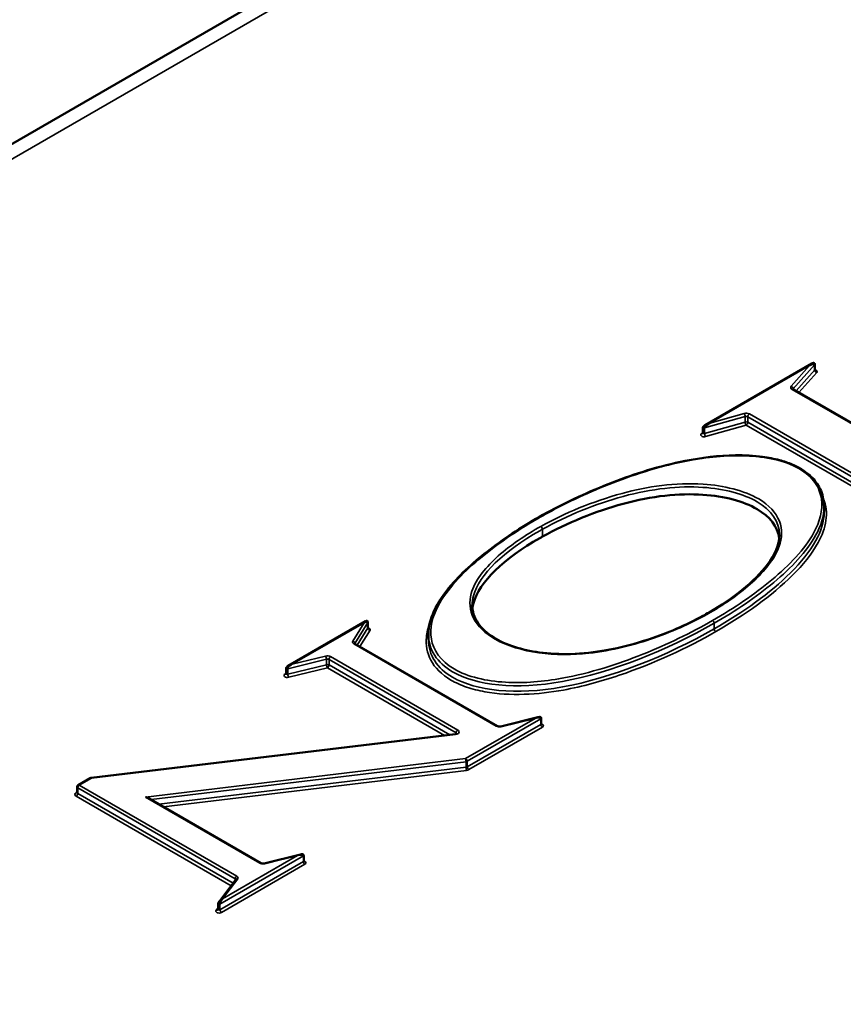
# Paper-space layout 'Sheet_1' of a CAD drawing. Header units: millimetres. Extents: x 0.8 to 58.3, y 0.8 to 58.3.
# Tile 26 of 128: x 49 to 50.4, y 17.3 to 19. Entities that reach past the tile are written whole.
import ezdxf

# ---------------------------------------------------------------- set-up
doc = ezdxf.new("R2010")
doc.units = ezdxf.units.MM
doc.layers.add('Visible (ISO)', color=7, linetype='Continuous', lineweight=50)
doc.layers.add('Visible Narrow (ISO)', color=7, linetype='Continuous', lineweight=35)

psp = doc.layouts.new('Sheet_1')

# ---------------------------------------------------------------- linework, layer by layer
at = {"layer": 'Visible (ISO)'}
for p, q in [((51.52534, 20.26845), (40.73433, 14.03825)), ((50.36417, 18.40966), (50.17812, 18.30224)), ((50.36929, 18.39889), (50.36929, 18.40854)), ((50.58417, 18.21893), (50.33155, 18.36478)), ((50.17427, 18.28857), (50.17427, 18.29822)), ((50.14198, 18.19434), (50.14198, 18.19437)), ((50.38544, 18.1505), (50.38544, 18.16014)), ((49.58565, 17.96018), (49.451, 17.88244)), ((49.59002, 17.94898), (49.59002, 17.95862)), ((49.81582, 17.77757), (49.56725, 17.92108)), ((49.69554, 17.92828), (49.69554, 17.93793)), ((50.14198, 17.91936), (50.14198, 17.91945)), ((49.4475, 17.86897), (49.4475, 17.87862)), ((49.88633, 17.79289), (49.82156, 17.77701)), ((49.89211, 17.78136), (49.89211, 17.79101)), ((49.74225, 17.76354), (49.10728, 17.68748)), ((49.10578, 17.68698), (49.08462, 17.67477)), ((49.08265, 17.66171), (49.08265, 17.67136)), ((49.40331, 17.53869), (49.20742, 17.65179)), ((49.4721, 17.55374), (49.40907, 17.53814)), ((49.47791, 17.54222), (49.47791, 17.55187)), ((49.35964, 17.51019), (49.32965, 17.4705)), ((49.32848, 17.45823), (49.32848, 17.46783))]:
    psp.add_line(p, q, dxfattribs=at)
for centre, start, end in [((49.10775, 17.68357), 96.82999, 120), ((49.08659, 17.67136), 120, 180)]:
    psp.add_arc(centre, 0.00394, start, end, dxfattribs=at)
for centre, major_axis, ratio, start_param, end_param in [((50.35992, 18.40266), (0.00579, 0.0073), 0.2224867, 0.4921725, 1.2969588), ((50.35992, 18.40266), (0.00903, 0.00581), 0.2549735, 6.1205471, 7.6913434), ((50.186, 18.30224), (-0.00877, -0.00551), 0.2665933, 4.5464643, 6.1172606), ((50.186, 18.30224), (-0.01111, -0.00348), 0.2644805, 4.6298416, 5.4611711), ((49.58323, 17.95423), (0.00312, 0.00607), 0.2373007, 0.3394122, 1.1381643), ((49.58323, 17.95423), (0.00649, 0.00465), 0.3366156, 0.2123934, 1.3341563), ((49.58323, 17.95423), (0.00649, 0.00465), 0.3366156, 6.0465453, 6.4955787), ((49.58805, 17.95862), (0.00197, 0), 0.5773503, 0, 0.0029697), ((49.44947, 17.87862), (-0.00197, 0), 0.5773503, 6.2781791, 6.2831853), ((49.45807, 17.88197), (-0.00768, -0.00493), 0.3018854, 5.6428254, 6.0916802), ((49.45807, 17.88197), (-0.00995, -0.00281), 0.3001767, 5.4130781, 5.4194638), ((49.88158, 17.78768), (0.00764, 0.00491), 0.3032205, 0.7151915, 0.7232344), ((49.20181, 17.65048), (0.00791, -0.00162), 0.3912698, 0.8653313, 1.6507295), ((49.33641, 17.47292), (-0.00762, -0.00514), 0.2958064, 4.5155458, 5.4892476), ((49.33641, 17.47292), (-0.00762, -0.00514), 0.2958064, 5.4892476, 5.5703375)]:
    psp.add_ellipse(centre, major_axis=major_axis, ratio=ratio, start_param=start_param, end_param=end_param, dxfattribs=at)
for points, knots in [([(50.36425, 18.4097), (50.36478, 18.41), (50.36532, 18.41027), (50.3661, 18.41054), (50.36629, 18.4106), (50.3667, 18.41068), (50.36694, 18.4107), (50.36728, 18.41068), (50.36739, 18.41067), (50.36761, 18.41063), (50.36772, 18.4106), (50.36799, 18.41052), (50.36815, 18.41045), (50.36847, 18.41025), (50.36863, 18.41012), (50.3689, 18.40981), (50.36902, 18.40964), (50.36919, 18.40925), (50.36924, 18.40904), (50.36928, 18.40874), (50.36929, 18.40864), (50.36929, 18.40854)], [0, 0, 0, 0, 0.006665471, 0.006665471, 0.008429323, 0.008429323, 0.010280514, 0.010280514, 0.011272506, 0.011272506, 0.012154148, 0.012154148, 0.013498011, 0.013498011, 0.015040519, 0.015040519, 0.016629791, 0.016629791, 0.018235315, 0.018235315, 0.01900426, 0.01900426, 0.01900426, 0.01900426]), ([(50.36929, 18.39889), (50.36929, 18.39853), (50.36941, 18.39819), (50.36959, 18.39788), (50.36965, 18.39782), (50.36966, 18.39781), (50.36966, 18.39781), (50.36966, 18.39781)], [3.92699082, 3.92699082, 3.92699082, 3.92699082, 4.24699082, 4.24699082, 4.4767224, 4.4767224, 4.49973631, 4.49973631, 4.49973631, 4.49973631]), ([(50.33107, 18.36514), (50.33107, 18.36514), (50.33107, 18.36514), (50.3311, 18.3651), (50.33115, 18.36506), (50.3313, 18.36494), (50.33141, 18.36486), (50.33155, 18.36478)], [1.19030781, 1.19030781, 1.19030781, 1.19030781, 1.25663706, 1.25663706, 1.41371669, 1.41371669, 1.57079633, 1.57079633, 1.57079633, 1.57079633]), ([(50.17428, 18.29821), (50.17428, 18.29846), (50.17432, 18.29871), (50.17447, 18.29917), (50.17457, 18.29937), (50.17485, 18.29978), (50.17502, 18.29998), (50.17552, 18.30048), (50.17587, 18.30076), (50.17662, 18.3013), (50.17704, 18.30158), (50.17756, 18.30191), (50.17766, 18.30197), (50.17776, 18.30203)], [0, 0, 0, 0, 0.001902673, 0.001902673, 0.003631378, 0.003631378, 0.005641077, 0.005641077, 0.009031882, 0.009031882, 0.013036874, 0.013036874, 0.013988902, 0.013988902, 0.013988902, 0.013988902]), ([(50.17391, 18.28749), (50.17391, 18.28749), (50.17392, 18.2875), (50.17396, 18.28755), (50.17401, 18.28761), (50.17411, 18.28779), (50.17417, 18.28791), (50.17425, 18.28822), (50.17427, 18.2884), (50.17427, 18.28857)], [0.21265267, 0.21265267, 0.21265267, 0.21265267, 0.31415927, 0.31415927, 0.4712389, 0.4712389, 0.62831853, 0.62831853, 0.78539816, 0.78539816, 0.78539816, 0.78539816]), ([(49.90139, 18.14906), (49.93705, 18.16857), (49.97558, 18.18649), (50.05593, 18.21749), (50.09832, 18.23096), (50.17152, 18.24536), (50.20128, 18.2493), (50.24683, 18.2498), (50.26277, 18.24897), (50.28832, 18.24553), (50.29835, 18.24361), (50.31555, 18.23901), (50.32296, 18.23653), (50.34151, 18.22871), (50.35174, 18.22237), (50.36715, 18.20881), (50.37293, 18.20155), (50.38171, 18.18529), (50.38424, 18.17608), (50.3853, 18.16463), (50.3854, 18.1623), (50.3854, 18.15998)], [0, 0, 0, 0, 0.3739166, 0.3739166, 0.7358709, 0.7358709, 0.9628941, 0.9628941, 1.0830636, 1.0830636, 1.1626938, 1.1626938, 1.2271083, 1.2271083, 1.3366734, 1.3366734, 1.4370184, 1.4370184, 1.5535665, 1.5535665, 1.5832071, 1.5832071, 1.5832071, 1.5832071]), ([(50.30717, 18.10462), (50.30473, 18.12513), (50.27642, 18.16125), (50.17524, 18.1881), (50.04031, 18.17401), (49.93669, 18.13139), (49.89432, 18.10785)], [0.32245206, 0.32245206, 0.32245206, 0.32245206, 0.47843802, 0.64343998, 0.82619764, 1, 1, 1, 1]), ([(49.69556, 17.93805), (49.69556, 17.95147), (49.69923, 17.96488), (49.71226, 17.99353), (49.72273, 18.0088), (49.75543, 18.04704), (49.78095, 18.06914), (49.83686, 18.11101), (49.868, 18.13079), (49.90139, 18.14906)], [0, 0, 0, 0, 0.1712374, 0.1712374, 0.3837014, 0.3837014, 0.7298247, 0.7298247, 1.0798684, 1.0798684, 1.0798684, 1.0798684]), ([(50.18481, 17.97565), (50.22682, 17.99984), (50.26361, 18.02836), (50.29912, 18.07585), (50.30752, 18.09356), (50.30752, 18.11088)], [0, 0, 0, 0, 0.45317329, 0.45317329, 0.69228171, 0.69228171, 0.69228171, 0.69228171]), ([(49.89432, 18.10785), (49.89276, 18.10699), (49.82827, 18.07075), (49.78006, 18.02486), (49.77255, 17.98568), (49.77219, 17.98259)], [0, 0, 0, 0, 0.00636729, 0.26640444, 0.2889996, 0.2889996, 0.2889996, 0.2889996]), ([(49.77184, 17.98876), (49.77184, 17.97797), (49.7751, 17.96708), (49.7883, 17.94788), (49.79765, 17.93916), (49.81968, 17.92542), (49.83207, 17.91993), (49.85892, 17.9113), (49.87368, 17.90806), (49.90649, 17.90356), (49.92501, 17.9027), (49.96434, 17.90374), (49.98543, 17.90613), (50.03136, 17.91433), (50.05609, 17.92097), (50.11354, 17.94009), (50.14536, 17.95398), (50.17763, 17.97157), (50.18125, 17.97359), (50.18482, 17.97565)], [0, 0, 0, 0, 0.1488263, 0.1488263, 0.2821372, 0.2821372, 0.3987703, 0.3987703, 0.5169603, 0.5169603, 0.6558322, 0.6558322, 0.8169691, 0.8169691, 1.0223705, 1.0223705, 1.3227683, 1.3227683, 1.3612463, 1.3612463, 1.3612463, 1.3612463]), ([(49.58569, 17.9602), (49.58612, 17.96044), (49.58664, 17.96067), (49.58728, 17.96083), (49.58746, 17.96087), (49.58782, 17.9609), (49.588, 17.9609), (49.58837, 17.96086), (49.58857, 17.96081), (49.58894, 17.96066), (49.58912, 17.96054), (49.58943, 17.96027), (49.58956, 17.96011), (49.58978, 17.95976), (49.58987, 17.95956), (49.58999, 17.95912), (49.59002, 17.95887), (49.59002, 17.95863)], [0, 0, 0, 0, 0.005585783, 0.005585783, 0.007235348, 0.007235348, 0.008652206, 0.008652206, 0.010162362, 0.010162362, 0.011763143, 0.011763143, 0.013301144, 0.013301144, 0.014942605, 0.014942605, 0.016844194, 0.016844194, 0.016844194, 0.016844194]), ([(49.59002, 17.94898), (49.59002, 17.94862), (49.59014, 17.94828), (49.59032, 17.94796), (49.59038, 17.94791), (49.59039, 17.9479), (49.59039, 17.9479), (49.59039, 17.9479)], [3.92699082, 3.92699082, 3.92699082, 3.92699082, 4.24699082, 4.24699082, 4.4767224, 4.4767224, 4.49973631, 4.49973631, 4.49973631, 4.49973631]), ([(49.56677, 17.92144), (49.56677, 17.92144), (49.56677, 17.92144), (49.5668, 17.92141), (49.56685, 17.92136), (49.567, 17.92124), (49.56711, 17.92116), (49.56725, 17.92108)], [1.19030781, 1.19030781, 1.19030781, 1.19030781, 1.25663706, 1.25663706, 1.41371669, 1.41371669, 1.57079633, 1.57079633, 1.57079633, 1.57079633]), ([(49.4475, 17.87862), (49.4475, 17.87879), (49.44751, 17.87897), (49.44757, 17.8793), (49.44761, 17.87946), (49.44775, 17.87984), (49.44789, 17.88006), (49.44818, 17.88043), (49.44834, 17.88058), (49.44871, 17.88091), (49.44893, 17.88107), (49.44968, 17.88162), (49.45023, 17.88198), (49.45084, 17.88234), (49.4509, 17.88238), (49.45096, 17.88241)], [0, 0, 0, 0, 0.001393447, 0.001393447, 0.002625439, 0.002625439, 0.004555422, 0.004555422, 0.006220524, 0.006220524, 0.008390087, 0.008390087, 0.01353705, 0.01353705, 0.014080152, 0.014080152, 0.014080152, 0.014080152]), ([(49.44713, 17.86789), (49.44713, 17.86789), (49.44714, 17.8679), (49.44719, 17.86795), (49.44723, 17.868), (49.44734, 17.86819), (49.44739, 17.86831), (49.44748, 17.86862), (49.4475, 17.86879), (49.4475, 17.86897)], [0.21265267, 0.21265267, 0.21265267, 0.21265267, 0.31415927, 0.31415927, 0.4712389, 0.4712389, 0.62831853, 0.62831853, 0.78539816, 0.78539816, 0.78539816, 0.78539816]), ([(49.88638, 17.7929), (49.88704, 17.79306), (49.8877, 17.79319), (49.88863, 17.7933), (49.8889, 17.79333), (49.88935, 17.79335), (49.88954, 17.79336), (49.88995, 17.79336), (49.89016, 17.79335), (49.89061, 17.79328), (49.89086, 17.7932), (49.89126, 17.79297), (49.89142, 17.79284), (49.89168, 17.79254), (49.89179, 17.79237), (49.89196, 17.79201), (49.89202, 17.7918), (49.89209, 17.7914), (49.89211, 17.7912), (49.89211, 17.79101)], [0, 0, 0, 0, 0.006039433, 0.006039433, 0.00838328, 0.00838328, 0.010142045, 0.010142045, 0.011796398, 0.011796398, 0.013727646, 0.013727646, 0.015281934, 0.015281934, 0.016757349, 0.016757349, 0.018367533, 0.018367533, 0.019925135, 0.019925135, 0.019925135, 0.019925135]), ([(49.81582, 17.77757), (49.816, 17.77746), (49.81623, 17.77735), (49.8168, 17.77714), (49.81714, 17.77704), (49.8179, 17.77688), (49.81833, 17.77682), (49.8192, 17.77676), (49.81965, 17.77676), (49.82053, 17.77682), (49.82095, 17.77688), (49.82142, 17.77698), (49.82149, 17.77699), (49.82156, 17.77701)], [1.5707963, 1.5707963, 1.5707963, 1.5707963, 1.77752, 1.77752, 2.0009815, 2.0009815, 2.2383812, 2.2383812, 2.4757808, 2.4757808, 2.7131805, 2.7131805, 2.7577948, 2.7577948, 2.7577948, 2.7577948]), ([(49.89211, 17.78136), (49.89211, 17.781), (49.89223, 17.78066), (49.89241, 17.78035), (49.89247, 17.78029), (49.89248, 17.78028), (49.89248, 17.78028), (49.89248, 17.78028)], [3.92699082, 3.92699082, 3.92699082, 3.92699082, 4.24699082, 4.24699082, 4.4767224, 4.4767224, 4.49973631, 4.49973631, 4.49973631, 4.49973631]), ([(49.74225, 17.76354), (49.74269, 17.76359), (49.74311, 17.76367), (49.74384, 17.76388), (49.74416, 17.76399), (49.74465, 17.76423), (49.74484, 17.76434), (49.74509, 17.76452), (49.74515, 17.76459), (49.74519, 17.76463), (49.74519, 17.76463), (49.74519, 17.76463)], [2.56074708, 2.56074708, 2.56074708, 2.56074708, 2.80646199, 2.80646199, 3.03960554, 3.03960554, 3.25438751, 3.25438751, 3.45464916, 3.45464916, 3.52208117, 3.52208117, 3.52208117, 3.52208117]), ([(49.08252, 17.66116), (49.08252, 17.66116), (49.08252, 17.66117), (49.08255, 17.66122), (49.08259, 17.66129), (49.08264, 17.66148), (49.08265, 17.66159), (49.08265, 17.66171)], [6.66367382, 6.66367382, 6.66367382, 6.66367382, 6.75442421, 6.75442421, 6.91150384, 6.91150384, 7.06858347, 7.06858347, 7.06858347, 7.06858347]), ([(49.4721, 17.55373), (49.47281, 17.55391), (49.47353, 17.55406), (49.47451, 17.55416), (49.47477, 17.55418), (49.47521, 17.5542), (49.4754, 17.55421), (49.47579, 17.5542), (49.47598, 17.55419), (49.47642, 17.55411), (49.47666, 17.55403), (49.47706, 17.5538), (49.47722, 17.55367), (49.47749, 17.55336), (49.4776, 17.55319), (49.47776, 17.55282), (49.47782, 17.55261), (49.47789, 17.55223), (49.47791, 17.55205), (49.47791, 17.55187)], [0, 0, 0, 0, 0.006540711, 0.006540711, 0.008844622, 0.008844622, 0.010575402, 0.010575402, 0.012105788, 0.012105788, 0.014005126, 0.014005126, 0.015588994, 0.015588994, 0.017089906, 0.017089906, 0.018712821, 0.018712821, 0.020136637, 0.020136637, 0.020136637, 0.020136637]), ([(49.40331, 17.53869), (49.40349, 17.53859), (49.40372, 17.53848), (49.40429, 17.53826), (49.40463, 17.53816), (49.40539, 17.538), (49.40582, 17.53794), (49.4067, 17.53788), (49.40715, 17.53788), (49.40802, 17.53794), (49.40845, 17.538), (49.40892, 17.5381), (49.40899, 17.53812), (49.40907, 17.53814)], [1.5707963, 1.5707963, 1.5707963, 1.5707963, 1.77752, 1.77752, 2.0009815, 2.0009815, 2.2390444, 2.2390444, 2.4771073, 2.4771073, 2.7151702, 2.7151702, 2.7611109, 2.7611109, 2.7611109, 2.7611109]), ([(49.47791, 17.54222), (49.47791, 17.54186), (49.47802, 17.54152), (49.4782, 17.54121), (49.47826, 17.54115), (49.47827, 17.54114), (49.47827, 17.54114), (49.47827, 17.54114)], [3.92699082, 3.92699082, 3.92699082, 3.92699082, 4.24699082, 4.24699082, 4.4767224, 4.4767224, 4.49973631, 4.49973631, 4.49973631, 4.49973631]), ([(49.32818, 17.45722), (49.3282, 17.45724), (49.32822, 17.45728), (49.32827, 17.45737), (49.3283, 17.45742), (49.32836, 17.45755), (49.32838, 17.45762), (49.32843, 17.45777), (49.32845, 17.45786), (49.32847, 17.45804), (49.32848, 17.45813), (49.32848, 17.45823)], [0.37402406, 0.37402406, 0.37402406, 0.37402406, 0.45629888, 0.45629888, 0.5385737, 0.5385737, 0.62084852, 0.62084852, 0.70312334, 0.70312334, 0.78539816, 0.78539816, 0.78539816, 0.78539816]), ([(49.32848, 17.46787), (49.32848, 17.46802), (49.32849, 17.46818), (49.32854, 17.46848), (49.32857, 17.46863), (49.3287, 17.469), (49.32881, 17.46923), (49.32903, 17.46961), (49.32913, 17.46977), (49.32938, 17.47013), (49.32951, 17.47032), (49.32966, 17.47051)], [0, 0, 0, 0, 0.0012505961, 0.0012505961, 0.0023889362, 0.0023889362, 0.0042718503, 0.0042718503, 0.0058176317, 0.0058176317, 0.007816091, 0.007816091, 0.007816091, 0.007816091])]:
    psp.add_open_spline(points, degree=3, knots=knots, dxfattribs=at)
for points in [[(49.69554, 17.93805), (49.69554, 17.93801), (49.69554, 17.93797), (49.69554, 17.93793)], [(49.69554, 17.92816), (49.69554, 17.9282), (49.69554, 17.92824), (49.69554, 17.92828)]]:
    psp.add_open_spline(points, degree=3, dxfattribs=at)
at = {"layer": 'Visible Narrow (ISO)'}
for p, q in [((51.56471, 20.26455), (40.7737, 14.03435)), ((50.186, 18.30546), (50.35992, 18.40587)), ((50.35992, 18.40587), (50.32813, 18.36987)), ((50.33164, 18.36562), (50.36908, 18.40802)), ((50.36908, 18.40802), (50.36908, 18.39838)), ((50.36908, 18.39838), (50.33676, 18.36177)), ((50.34156, 18.359), (50.37258, 18.39413)), ((50.32958, 18.36459), (50.58221, 18.21873)), ((50.33164, 18.36473), (50.33164, 18.36562)), ((50.17711, 18.2972), (50.24801, 18.31725)), ((50.24628, 18.32251), (50.186, 18.30546)), ((50.24801, 18.31725), (50.24801, 18.30761)), ((50.25252, 18.31682), (50.50522, 18.17092)), ((50.25252, 18.30717), (50.25252, 18.31682)), ((50.508, 18.17574), (50.25531, 18.32164)), ((50.24801, 18.30761), (50.17711, 18.28755)), ((50.17884, 18.2823), (50.24974, 18.30235)), ((50.24974, 18.30235), (50.49753, 18.15929)), ((50.50119, 18.1636), (50.25252, 18.30717)), ((50.17427, 18.28904), (50.17207, 18.28777)), ((50.17711, 18.28755), (50.17711, 18.2972)), ((49.89432, 18.10785), (49.89432, 18.12071)), ((50.35481, 18.07615), (50.35481, 18.07606)), ((50.35495, 18.08599), (50.35495, 18.08599)), ((49.45807, 17.88519), (49.58323, 17.95745)), ((49.58323, 17.95745), (49.56344, 17.92564)), ((49.56714, 17.92166), (49.5899, 17.95824)), ((49.5899, 17.95824), (49.5899, 17.9486)), ((50.19374, 17.94701), (50.19374, 17.95665)), ((49.5899, 17.9486), (49.57132, 17.91873)), ((49.57587, 17.9161), (49.59361, 17.94461)), ((49.56714, 17.92115), (49.56714, 17.92166)), ((49.56528, 17.92089), (49.81385, 17.77737)), ((49.45024, 17.87757), (49.51777, 17.89422)), ((49.51623, 17.89953), (49.45807, 17.88519)), ((49.51777, 17.89422), (49.51777, 17.88458)), ((49.5221, 17.89374), (49.7439, 17.76568)), ((49.5221, 17.8841), (49.5221, 17.89374)), ((49.74668, 17.77051), (49.52489, 17.89856)), ((49.51777, 17.88458), (49.45024, 17.86793)), ((49.45024, 17.86793), (49.45024, 17.87757)), ((49.45179, 17.86262), (49.51932, 17.87927)), ((49.51932, 17.87927), (49.72364, 17.76131)), ((49.73287, 17.76241), (49.5221, 17.8841)), ((49.4475, 17.86944), (49.4453, 17.86817)), ((49.88158, 17.79089), (49.76033, 17.72089)), ((49.76312, 17.71606), (49.89153, 17.7902)), ((49.8225, 17.7764), (49.88158, 17.79089)), ((49.89153, 17.7902), (49.89153, 17.78056)), ((49.89153, 17.78056), (49.76312, 17.70642)), ((49.7659, 17.7016), (49.89432, 17.77574)), ((49.10775, 17.68679), (49.74272, 17.76284)), ((49.7439, 17.76568), (49.7439, 17.76391)), ((49.76033, 17.72089), (49.20181, 17.6537)), ((49.21166, 17.64934), (49.76114, 17.71545)), ((49.76114, 17.71545), (49.76114, 17.7058)), ((49.76312, 17.70642), (49.76312, 17.71606)), ((49.76114, 17.7058), (49.22548, 17.64136)), ((49.23342, 17.63678), (49.76194, 17.70036)), ((49.08659, 17.67457), (49.10775, 17.68679)), ((49.08381, 17.66011), (49.08381, 17.66975)), ((49.08381, 17.66975), (49.35835, 17.51124)), ((49.36113, 17.51607), (49.08659, 17.67457)), ((49.08265, 17.66266), (49.08102, 17.66171)), ((49.08102, 17.65528), (49.35135, 17.49921)), ((49.35473, 17.50369), (49.08381, 17.66011)), ((49.20181, 17.6537), (49.40134, 17.5385)), ((49.33184, 17.46707), (49.47733, 17.55106)), ((49.46732, 17.55171), (49.33641, 17.47613)), ((49.41001, 17.53753), (49.46732, 17.55171)), ((49.47733, 17.55106), (49.47733, 17.54142)), ((49.47733, 17.54142), (49.33184, 17.45742)), ((49.33462, 17.4526), (49.48011, 17.5366)), ((49.33641, 17.47613), (49.36278, 17.51103)), ((49.35835, 17.51124), (49.35835, 17.50848)), ((49.32848, 17.46093), (49.32504, 17.45637)), ((49.33184, 17.45742), (49.33184, 17.46707))]:
    psp.add_line(p, q, dxfattribs=at)
for centre, major_axis, ratio, start_param, end_param in [((50.36732, 18.40854), (0.00197, 0), 0.5773503, 5.8117719, 6.2830937), ((50.36732, 18.39889), (0.00197, 0), 0.5773503, 5.8117719, 6.2831853), ((50.37258, 18.39735), (0.00295, -0.00261), 0.7274391, 3.7125071, 5.2833034), ((50.36732, 18.39568), (0.00591, 0), 0.5773503, 5.8117719, 7.5141447), ((50.33515, 18.3678), (-0.00787, 0), 0.5773503, 5.8117719, 7.0685835), ((50.32813, 18.36665), (0.00295, -0.00261), 0.7274391, 0.5709144, 2.1417108), ((50.32958, 18.36137), (0.00197, 0.00341), 0.5773503, 0, 0.7853982), ((50.33515, 18.36459), (-0.00394, 0), 0.5773503, 5.8117719, 6.1152796), ((50.24974, 18.31842), (-0.00787, 0), 0.5773503, 3.9269908, 5.1679199), ((50.24628, 18.31929), (0.00107, -0.00379), 0.3592088, 0.9037858, 2.4745821), ((50.24974, 18.31521), (0.00394, 0), 0.5773503, 0.7853982, 2.0263273), ((50.25531, 18.31842), (-0.00197, -0.00341), 0.5773503, 3.9269908, 5.4977871), ((50.24974, 18.30557), (-0.00394, 0), 0.5773503, 3.9269908, 5.1679199), ((50.24974, 18.30557), (-0.00107, 0.00379), 0.3592088, 0.9037858, 2.4745821), ((50.24974, 18.30557), (-0.00197, -0.00341), 0.5773503, 0.7853982, 2.3561945), ((50.17624, 18.28536), (-0.00591, 0), 0.5773503, 5.4977871, 8.3095126), ((50.17207, 18.29099), (0.00197, -0.00341), 0.5773503, 5.4977871, 6.2359708), ((50.17624, 18.29822), (-0.00197, 0), 0.5773503, 0.0026717, 2.0263273), ((50.17624, 18.28857), (-0.00197, 0), 0.5773503, 0, 2.0263273), ((50.17884, 18.28551), (0.00107, -0.00379), 0.3592088, 4.0453784, 5.6161747), ((49.90328, 18.1456), (-0.00189, 0.00345), 0.561656, 5.5108454, 6.2838163), ((49.89159, 18.12235), (0.00191, -0.00344), 0.5661449, 0.7948274, 2.3656238), ((50.18678, 17.97224), (-0.00196, 0.00341), 0.5766344, 5.498406, 6.2832009), ((49.58805, 17.95862), (0.00197, 0), 0.5773503, 5.9383082, 6.2831853), ((50.19097, 17.95826), (0.00196, -0.00342), 0.575434, 0.7870495, 2.3578458), ((49.58805, 17.94898), (0.00197, 0), 0.5773503, 5.9383082, 6.2831853), ((49.59361, 17.94783), (-0.00334, 0.00208), 0.7684188, 0.4459898, 2.0167862), ((49.58805, 17.94577), (0.00591, 0), 0.5773503, 5.9383082, 7.5141447), ((50.19652, 17.94539), (0.00196, -0.00342), 0.575434, 3.9286422, 5.4994385), ((49.57085, 17.9241), (-0.00787, 0), 0.5773503, 5.9383082, 7.0685835), ((49.56344, 17.92243), (-0.00334, 0.00208), 0.7684188, 3.5875825, 5.1583788), ((49.56528, 17.91767), (0.00197, 0.00341), 0.5773503, 0, 0.7853982), ((49.57085, 17.92089), (-0.00394, 0), 0.5773503, 5.9383082, 6.1152796), ((49.51932, 17.89535), (-0.00787, 0), 0.5773503, 3.9269908, 5.1160228), ((49.51623, 17.89631), (-0.00094, 0.00382), 0.3206894, 4.0569041, 5.6277005), ((49.51932, 17.89213), (0.00394, 0), 0.5773503, 0.7853982, 1.9744301), ((49.52489, 17.89535), (0.00197, 0.00341), 0.5773503, 0.7853982, 2.3561945), ((49.44947, 17.87862), (-0.00197, 0), 0.5773503, 0, 1.9744301), ((49.45807, 17.88197), (-0.00995, -0.00281), 0.3001767, 4.6276994, 5.4130781), ((49.45807, 17.88197), (-0.00768, -0.00493), 0.3018854, 4.5208839, 5.6428254), ((49.51932, 17.88249), (-0.00394, 0), 0.5773503, 3.9269908, 5.1160228), ((49.51932, 17.88249), (-0.00094, 0.00382), 0.3206894, 0.9153115, 2.4861078), ((49.51932, 17.88249), (-0.00197, -0.00341), 0.5773503, 0.7853982, 2.3561945), ((49.44947, 17.86576), (-0.00591, 0), 0.5773503, 5.4977871, 8.2576154), ((49.4453, 17.87138), (0.00197, -0.00341), 0.5773503, 5.4977871, 6.2359708), ((49.44947, 17.86897), (-0.00197, 0), 0.5773503, 0, 1.9744301), ((49.45179, 17.86584), (-0.00094, 0.00382), 0.3206894, 0.9153115, 2.4861078), ((49.88158, 17.78768), (0.00764, 0.00491), 0.3032205, 0.7232344, 1.3783005), ((49.88158, 17.78768), (0.00991, 0.00279), 0.3015394, 6.1984559, 7.7692523), ((49.89014, 17.79101), (0.00197, 0), 0.5773503, 5.4977871, 6.278191), ((49.74112, 17.76729), (0.00787, 0), 0.5773503, 4.9169416, 7.0685835), ((49.74668, 17.76729), (0.00197, 0.00341), 0.5773503, 0.7853982, 2.3561945), ((49.81385, 17.77416), (0.00197, 0.00341), 0.5773503, 0, 0.7853982), ((49.81942, 17.78059), (0.00787, 0), 0.5773503, 3.9269908, 5.1139892), ((49.8225, 17.77319), (-0.00094, 0.00382), 0.3191618, 5.6281189, 6.2831853), ((49.89014, 17.78136), (0.00197, 0), 0.5773503, 5.4977871, 6.2831853), ((49.89432, 17.77895), (-0.00197, 0.00341), 0.5773503, 0.7853982, 2.3561945), ((49.89014, 17.77815), (0.00591, 0), 0.5773503, 5.4977871, 7.5141447), ((49.74272, 17.75963), (-0.00047, 0.00391), 0.1658542, 5.6577396, 6.2831853), ((49.74112, 17.76408), (0.00394, 0), 0.5773503, 0.1679057, 0.7853982), ((49.76033, 17.71767), (0.00197, -0.00341), 0.5773503, 0.7853982, 2.3561945), ((49.76033, 17.71767), (-0.00047, 0.00391), 0.1665518, 4.0868571, 5.6576534), ((49.76033, 17.71767), (0.00394, 0), 0.5773503, 4.9178142, 5.4977871), ((49.76033, 17.70803), (-0.00394, 0), 0.5773503, 1.7762216, 2.3561945), ((49.76194, 17.70358), (-0.00047, 0.00391), 0.1665518, 0.9452645, 2.5160608), ((49.76033, 17.70481), (0.00787, 0), 0.5773503, 4.9178142, 5.4977871), ((49.7659, 17.70481), (-0.00197, 0.00341), 0.5773503, 0.7853982, 2.3561945), ((49.10775, 17.68357), (-0.00197, 0.00341), 0.5773503, 5.4977871, 6.2831853), ((49.10775, 17.68357), (-0.00047, 0.00391), 0.1658542, 5.6577396, 6.2831853), ((49.08659, 17.67136), (-0.00394, 0), 0.5773503, 0, 0.7853982), ((49.08659, 17.67136), (-0.00197, -0.00341), 0.5773503, 3.9269908, 5.4977871), ((49.08659, 17.67136), (-0.00197, 0.00341), 0.5773503, 5.4977871, 6.2831853), ((49.08659, 17.6585), (-0.00787, 0), 0.5773503, 5.4977871, 7.0685835), ((49.08102, 17.66493), (0.00197, -0.00341), 0.5773503, 5.4977871, 6.1029539), ((49.08102, 17.6585), (0.00197, 0.00341), 0.5773503, 3.9269908, 5.4977871), ((49.08659, 17.66171), (-0.00394, 0), 0.5773503, 0, 0.7853982), ((49.46732, 17.5485), (0.0077, 0.00494), 0.3010414, 0.7244561, 1.3799166), ((49.46732, 17.5485), (0.00998, 0.00283), 0.2993158, 6.1985225, 7.7693188), ((49.47594, 17.55187), (0.00197, 0), 0.5773503, 5.4977871, 6.2781731), ((49.40134, 17.53528), (0.00197, 0.00341), 0.5773503, 0, 0.7853982), ((49.40691, 17.54171), (0.00787, 0), 0.5773503, 3.9269908, 5.1173054), ((49.41001, 17.53432), (-0.00095, 0.00382), 0.3216522, 5.6274353, 6.2831853), ((49.47594, 17.54222), (0.00197, 0), 0.5773503, 5.4977871, 6.2831853), ((49.48011, 17.53981), (-0.00197, 0.00341), 0.5773503, 0.7853982, 2.3561945), ((49.47594, 17.53901), (0.00591, 0), 0.5773503, 5.4977871, 7.5141447), ((49.36113, 17.51285), (0.00197, 0.00341), 0.5773503, 0.7853982, 2.3561945), ((49.35557, 17.50964), (0.00394, 0), 0.5773503, 0.1411956, 0.7853982), ((49.36278, 17.50782), (-0.00314, 0.00237), 0.7483781, 5.2270548, 6.2831853), ((49.35557, 17.51285), (0.00787, 0), 0.5773503, 5.8718112, 7.0685835), ((49.33641, 17.47292), (-0.0043, -0.0066), 0.2369476, 4.3632654, 5.9340617), ((49.33045, 17.46787), (-0.00197, 0), 0.5773503, 0.0036347, 2.3561945), ((49.33045, 17.45823), (-0.00197, 0), 0.5773503, 0, 2.3561945), ((49.33045, 17.45501), (-0.00591, 0), 0.5773503, 5.8718112, 8.6393798), ((49.32504, 17.45959), (0.00314, -0.00237), 0.7483781, 5.2270548, 6.2831853), ((49.33462, 17.45581), (-0.00197, 0.00341), 0.5773503, 0.7853982, 2.3561945)]:
    psp.add_ellipse(centre, major_axis=major_axis, ratio=ratio, start_param=start_param, end_param=end_param, dxfattribs=at)
for points, knots in [([(49.90328, 18.14882), (49.93881, 18.16826), (50.01512, 18.20377), (50.10176, 18.23116), (50.18072, 18.24614), (50.24912, 18.25391), (50.31746, 18.24065), (50.35385, 18.21955), (50.37235, 18.20258), (50.38642, 18.16351), (50.37781, 18.13375), (50.35146, 18.08541), (50.29858, 18.0306), (50.22906, 17.98333), (50.19097, 17.96148)], [-2.6054503, -2.6054503, -2.6054503, -2.6054503, -2.2324161, -1.8593819, -1.8593819, -1.5987976, -1.3382133, -1.3382133, -1.2082508, -1.0782884, -0.8183634, -0.8183634, -0.4091817, 0, 0, 0, 0]), ([(50.18678, 17.97545), (50.21468, 17.99152), (50.26438, 18.02701), (50.299, 18.06865), (50.31242, 18.10536), (50.31402, 18.13571), (50.28953, 18.16292), (50.24594, 18.18835), (50.21068, 18.19687), (50.12625, 18.20239), (50.0772, 18.19522), (49.98088, 18.16889), (49.93342, 18.1488), (49.89159, 18.12556)], [-2.0796997, -2.0796997, -2.0796997, -2.0796997, -1.7793574, -1.4790152, -1.4790152, -1.2839974, -1.0889796, -1.0889796, -0.8130806, -0.8130806, -0.4424342, -0.4424342, 0, 0, 0, 0]), ([(49.89432, 18.12071), (49.93669, 18.14425), (50.04031, 18.18687), (50.17524, 18.20095), (50.27973, 18.17324), (50.30753, 18.13423), (50.30757, 18.11088)], [-0.98928233, -0.98928233, -0.98928233, -0.98928233, -0.81920549, -0.64036529, -0.47890021, -0.3101492, -0.3101492, -0.3101492, -0.3101492]), ([(50.19652, 17.94218), (50.2479, 17.97165), (50.31725, 18.0209), (50.38375, 18.10085), (50.39497, 18.14945), (50.38395, 18.17469)], [-2.6678282, -2.6678282, -2.6678282, -2.6678282, -2.1158988, -1.8399342, -1.4952497, -1.4952497, -1.4952497, -1.4952497]), ([(50.19097, 17.96148), (50.15337, 17.93991), (50.07215, 17.90046), (49.9789, 17.87009), (49.89658, 17.85507), (49.84603, 17.85046), (49.78024, 17.85942), (49.752, 17.87024), (49.71637, 17.8909), (49.69166, 17.92906), (49.7025, 17.96819), (49.7277, 18.01591), (49.77948, 18.06991), (49.84732, 18.11671), (49.89077, 18.14188), (49.89698, 18.14537), (49.90328, 18.14882)], [-2.6993434, -2.6993434, -2.6993434, -2.6993434, -2.2954947, -1.8916461, -1.8916461, -1.6376488, -1.5106502, -1.3836516, -1.3836516, -1.1276053, -0.871559, -0.871559, -0.4688349, -0.0661109, -0.0661109, 0, 0, 0, 0]), ([(50.19374, 17.95665), (50.232, 17.97859), (50.3018, 18.02607), (50.35504, 18.08119), (50.37991, 18.12685), (50.3854, 18.14337), (50.3854, 18.15998)], [0, 0, 0, 0, 0.4091817, 0.8183634, 0.8183634, 1.0341035, 1.0341035, 1.0341035, 1.0341035]), ([(50.38563, 18.1505), (50.38563, 18.13401), (50.37311, 18.09649), (50.31395, 18.02543), (50.24491, 17.97635), (50.19374, 17.94701)], [1.6177823, 1.6177823, 1.6177823, 1.6177823, 1.8399342, 2.1158988, 2.6678282, 2.6678282, 2.6678282, 2.6678282]), ([(49.89159, 18.12556), (49.89003, 18.12469), (49.88848, 18.12382), (49.85914, 18.10715), (49.80918, 18.07241), (49.77625, 18.03068), (49.76628, 17.99422), (49.76824, 17.96469), (49.79416, 17.93902), (49.83286, 17.91711), (49.88672, 17.90133), (49.94643, 17.90151), (50.0158, 17.909), (50.09254, 17.92873), (50.15749, 17.95859), (50.18678, 17.97545)], [-2.0655824, -2.0655824, -2.0655824, -2.0655824, -2.0490802, -2.0490802, -1.7520387, -1.4549973, -1.4549973, -1.2651047, -1.0752121, -1.0752121, -0.8528091, -0.6304062, -0.6304062, -0.3152031, 0, 0, 0, 0]), ([(49.77181, 17.98876), (49.77181, 17.99399), (49.77731, 18.03511), (49.82827, 18.08361), (49.89276, 18.11985), (49.89432, 18.12071)], [-0.30964705, -0.30964705, -0.30964705, -0.30964705, -0.27141164, -0.01694847, -0.01071767, -0.01071767, -0.01071767, -0.01071767]), ([(49.6979, 17.95722), (49.69482, 17.94902), (49.68942, 17.92733), (49.6948, 17.89156), (49.72411, 17.8613), (49.76137, 17.84475), (49.80419, 17.83401), (49.8629, 17.83091), (49.9439, 17.84054), (50.06185, 17.87392), (50.14578, 17.91308), (50.19652, 17.94218)], [-1.8137318, -1.8137318, -1.8137318, -1.8137318, -1.7030232, -1.5251414, -1.3472596, -1.258952, -1.1706445, -0.9940294, -0.8174142, -0.5449428, 0, 0, 0, 0]), ([(49.69554, 17.93793), (49.69554, 17.91075), (49.73299, 17.85348), (49.91874, 17.83254), (50.11244, 17.91002), (50.19374, 17.95665)], [-0.64564842, -0.64564842, -0.64564842, -0.64564842, -0.48922954, -0.25212746, -0.00755476, -0.00755476, -0.00755476, -0.00755476]), ([(50.19374, 17.94701), (50.11244, 17.90037), (49.91874, 17.8229), (49.73306, 17.84383), (49.69559, 17.90104), (49.69554, 17.92816)], [0.00755476, 0.00755476, 0.00755476, 0.00755476, 0.25212746, 0.48922954, 0.64541019, 0.64541019, 0.64541019, 0.64541019])]:
    psp.add_open_spline(points, degree=3, knots=knots, dxfattribs=at)

doc.saveas('drawing.dxf')
